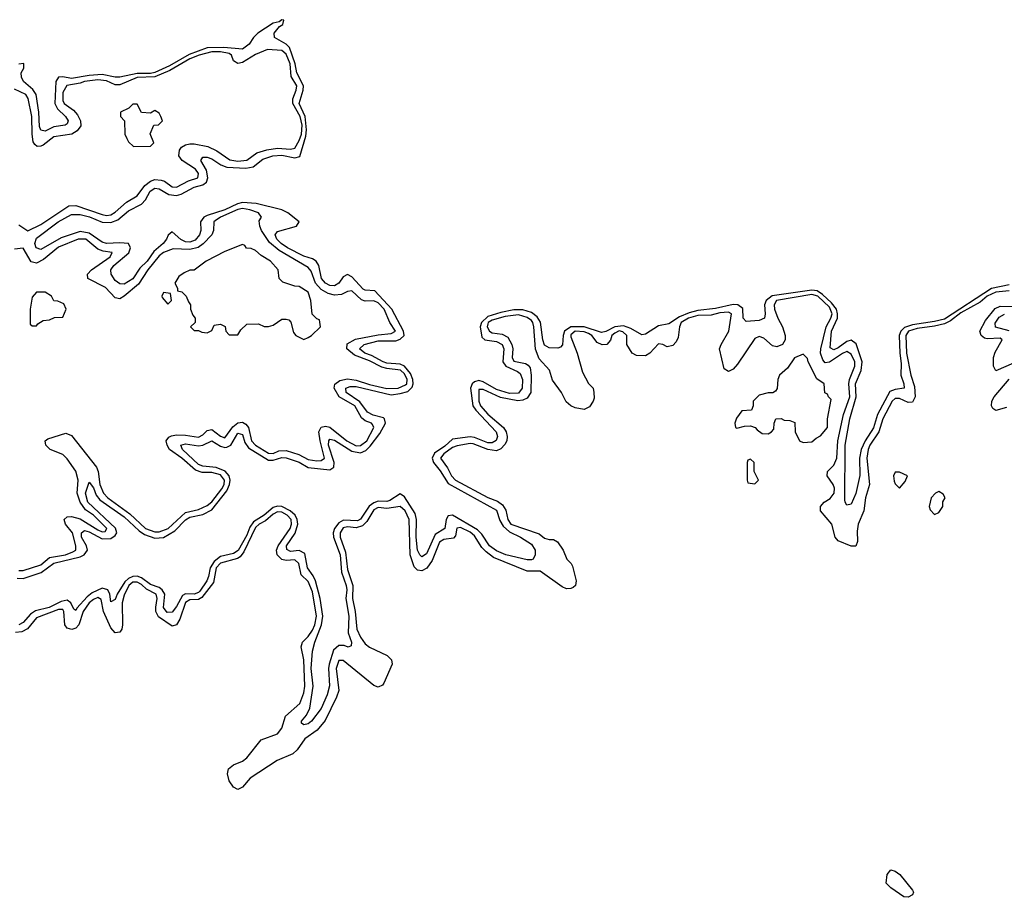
# Model space of a CAD drawing. Header units: inches. Extents: x 2668334 to 2765628, y 828034 to 955234.
# Tile 155 of 218: x 2752173 to 2756668, y 852886 to 856892. Entities that reach past the tile are written whole.
import ezdxf

# ---------------------------------------------------------------- set-up
doc = ezdxf.new("R2010")
doc.units = ezdxf.units.IN
doc.header["$MEASUREMENT"] = 0
doc.layers.add('C7855', color=7, linetype='Continuous')

msp = doc.modelspace()

# ---------------------------------------------------------------- linework, layer by layer
at = {"layer": 'C7855', "color": 4}
for points, elevation in [([(2752162.7, 854342.7), (2752190, 854341.8), (2752271.3, 854368.7), (2752330, 854410.9), (2752450, 854439.4), (2752468.4, 854450), (2752482.4, 854470), (2752478, 854490), (2752455, 854530), (2752455.1, 854550), (2752470, 854560.9), (2752490, 854555), (2752550, 854523), (2752590, 854523.7), (2752610, 854537.4), (2752617.3, 854550), (2752611, 854571), (2752484.4, 854690), (2752473.7, 854730), (2752490, 854781), (2752510, 854755.5), (2752522.3, 854722.3), (2752540.1, 854700.1), (2752650, 854622.9), (2752718.4, 854558.4), (2752742.6, 854542.6), (2752790, 854525), (2752830, 854528.6), (2752881.1, 854558.9), (2752930, 854608.3), (2752950, 854621.7), (2753010, 854633), (2753050, 854654.3), (2753118.7, 854741.3), (2753131.2, 854770), (2753133.9, 854790), (2753129.4, 854809.4), (2753110.9, 854830.9), (2753070, 854848.6), (2753010, 854853.7), (2752990, 854861.5), (2752916.3, 854930), (2752909.8, 854950.2), (2752930, 854955.5), (2752990, 854947.5), (2753010, 854949.2), (2753050, 854970.3), (2753090, 854945.4), (2753110, 854938.5), (2753119.7, 854940.3), (2753137.6, 854950), (2753170, 855004.2), (2753190, 854998.4), (2753202, 854962), (2753217.7, 854937.7), (2753310, 854882), (2753330, 854881.3), (2753370, 854893.4), (2753390, 854892.6), (2753450, 854872.6), (2753490, 854847.3), (2753590, 854837.6), (2753608.2, 854850), (2753609.8, 854870), (2753582.9, 854950), (2753584.7, 854970), (2753590, 854977), (2753610, 854973.4), (2753690, 854922.3), (2753730, 854915.3), (2753754.3, 854925.7), (2753774.2, 854945.8), (2753817.3, 855002.7), (2753843.5, 855050), (2753838.9, 855070), (2753834, 855074), (2753786.8, 855086.8), (2753761.2, 855101.2), (2753727, 855147), (2753664, 855190), (2753662.4, 855210), (2753682.3, 855217.7), (2753710, 855217.1), (2753870, 855180.1), (2753910, 855185), (2753944.8, 855195.2), (2753965.4, 855214.6), (2753970.5, 855230), (2753968.7, 855250), (2753957.1, 855277.1), (2753930.4, 855310.4), (2753910, 855319.6), (2753850, 855324), (2753833, 855330), (2753779.2, 855359.2), (2753749.6, 855370), (2753724.7, 855390), (2753746, 855410), (2753810, 855426.3), (2753890, 855426.8), (2753910, 855434.2), (2753928.6, 855450), (2753925.8, 855470), (2753872.2, 855570), (2753794.1, 855654.1), (2753750, 855657.7), (2753742, 855662), (2753690, 855717.6), (2753670, 855728.4), (2753650, 855718.7), (2753630, 855689.7), (2753610, 855676.9), (2753590, 855678), (2753570, 855688.7), (2753550.7, 855710.7), (2753538.8, 855770), (2753526.3, 855790), (2753510, 855800.3), (2753470, 855812.7), (2753396.3, 855850), (2753367.1, 855870), (2753347.4, 855890), (2753340.5, 855910), (2753350, 855925.5), (2753437.2, 855950), (2753449.5, 855970), (2753397.4, 856010), (2753370, 856023.5), (2753252.9, 856052.9), (2753190, 856057.5), (2753167.9, 856052.1), (2753110, 856023.6), (2753030, 855998.9), (2753013.7, 855990), (2752999.6, 855970), (2753000.9, 855930), (2752993.8, 855910), (2752974.4, 855885.6), (2752950, 855876.5), (2752930, 855878.4), (2752909.1, 855889.1), (2752870, 855923.6), (2752851.7, 855908.3), (2752844.4, 855890), (2752827.8, 855870), (2752785.8, 855834.2), (2752754.7, 855790), (2752722.1, 855757.9), (2752690.7, 855709.3), (2752650, 855684.7), (2752630, 855686), (2752610, 855702), (2752591.5, 855730), (2752589.6, 855750), (2752603.5, 855770), (2752672, 855828), (2752679.7, 855850), (2752669.7, 855869.7), (2752630, 855873.8), (2752569.9, 855869.9), (2752550, 855876.2), (2752490, 855917.8), (2752450, 855924.7), (2752363.1, 855896.9), (2752270, 855843.5), (2752248.6, 855850), (2752242, 855870), (2752250, 855895.3), (2752349.7, 855970), (2752410, 856002.8), (2752450, 856003.2), (2752491.9, 855991.9), (2752550, 855968.4), (2752590, 855966), (2752621.6, 855978.4), (2752670, 856019.7), (2752730, 856050.3), (2752747.6, 856070), (2752769.8, 856110), (2752790, 856122.8), (2752810, 856120.2), (2752853.8, 856093.8), (2752890, 856090.2), (2752910, 856095.2), (2752970, 856127.6), (2753010, 856138.2), (2753025.7, 856150), (2753032.5, 856170), (2753025.7, 856205.7), (2753000.7, 856250), (2753010, 856264), (2753030, 856264.4), (2753050, 856256.5), (2753092.4, 856230), (2753119, 856219), (2753205.2, 856214.8), (2753239, 856221), (2753283.9, 856256.1), (2753329.2, 856270), (2753370, 856273.2), (2753430, 856261.8), (2753452.9, 856267.1), (2753479.7, 856360.3), (2753483.4, 856390), (2753476, 856450), (2753449.2, 856510), (2753468.3, 856570), (2753468.4, 856590), (2753438.3, 856650), (2753430.8, 856690.8), (2753405, 856765), (2753390, 856780.3), (2753336.9, 856810), (2753334.7, 856830), (2753359.1, 856860.9), (2753375.1, 856870), (2753379, 856890), (2753370, 856892), (2753357.7, 856882.3), (2753330, 856876.1), (2753260.3, 856830), (2753240.2, 856810), (2753220.4, 856779.6), (2753190, 856757.4), (2753105.5, 856765.5), (2753030, 856763.2), (2752947.2, 856732.8), (2752858.1, 856681.9), (2752790, 856651.4), (2752770, 856647.1), (2752710, 856647.1), (2752630, 856629.2), (2752610, 856629.2), (2752550, 856642.5), (2752490, 856638), (2752410, 856623.2), (2752370, 856630.7), (2752350.2, 856629.8), (2752338.6, 856610), (2752334.5, 856510), (2752345.8, 856485.8), (2752383.1, 856450), (2752395.3, 856430), (2752390, 856417.2), (2752381, 856410), (2752330, 856403.5), (2752290, 856382.6), (2752270, 856387), (2752264.6, 856404.6), (2752260.7, 856470), (2752248, 856550), (2752232.8, 856572.8), (2752190.9, 856610), (2752182, 856630), (2752180.7, 856650), (2752193, 856670), (2752191.9, 856691.9), (2752170, 856689.2)], 4), ([(2752170, 855955.8), (2752210, 855928.4), (2752270, 855957.8), (2752398.4, 856041.6), (2752430, 856043.2), (2752550, 856002.6), (2752570, 855998.6), (2752590, 856001.3), (2752610, 856013.4), (2752660.6, 856059.4), (2752710, 856087.4), (2752744.8, 856135.2), (2752770, 856155.3), (2752790, 856162.2), (2752819.7, 856159.7), (2752834.7, 856154.7), (2752870, 856129.1), (2752890, 856127.1), (2752943.7, 856156.3), (2752986.6, 856170), (2752989.6, 856190), (2752975.4, 856210), (2752915.1, 856250), (2752899.6, 856270), (2752903.3, 856296.7), (2752912.3, 856310), (2752930, 856320.3), (2752950, 856325.7), (2752970, 856324.9), (2753033.1, 856313.1), (2753073.6, 856293.6), (2753132.3, 856252.3), (2753170, 856246), (2753210, 856250.3), (2753256.4, 856283.6), (2753301.5, 856298.5), (2753350, 856305.6), (2753410, 856301.6), (2753430, 856305.3), (2753450, 856341.1), (2753459.9, 856370), (2753463.1, 856410), (2753454.6, 856450), (2753420.3, 856510), (2753420.7, 856530), (2753435.9, 856570), (2753438.2, 856590), (2753413.4, 856633.4), (2753408.9, 856690), (2753390, 856734.7), (2753370, 856750.8), (2753304.4, 856755.6), (2753250, 856733.3), (2753190, 856696.3), (2753170, 856691.5), (2753150, 856703.7), (2753140.9, 856730), (2753130, 856737.5), (2753090, 856745.6), (2753050, 856745), (2752992.2, 856730), (2752950, 856712.6), (2752859.6, 856660.4), (2752790, 856631.9), (2752710, 856627.5), (2752630, 856594.7), (2752610, 856594.7), (2752570, 856613.3), (2752530, 856617.5), (2752470, 856610.5), (2752450, 856602), (2752388.5, 856591.5), (2752370, 856559), (2752370, 856522.8), (2752375.8, 856510), (2752418.4, 856478.4), (2752438, 856458), (2752451.7, 856430), (2752452.1, 856407.9), (2752435.5, 856384.5), (2752411.2, 856368.8), (2752330, 856357.7), (2752280, 856320), (2752270, 856314.3), (2752253.6, 856313.6), (2752242, 856322), (2752234.7, 856334.7), (2752229.8, 856369.8), (2752228.8, 856450), (2752212.3, 856532.3), (2752201.6, 856550), (2752150, 856574.7)], 8), ([(2752170, 854377.2), (2752190, 854377.5), (2752270, 854404.2), (2752310, 854436.5), (2752382.7, 854450), (2752416.8, 854463.2), (2752429.6, 854470), (2752429.6, 854490.4), (2752414.6, 854550), (2752383, 854590), (2752376.2, 854610), (2752390, 854622.4), (2752410, 854623.6), (2752450, 854612.9), (2752530, 854563.5), (2752550, 854553.7), (2752564.1, 854555.9), (2752570.9, 854570), (2752510.8, 854630), (2752474.5, 854654.5), (2752449.8, 854690), (2752436.1, 854730), (2752440.8, 854790), (2752430.5, 854830.5), (2752390, 854887.3), (2752370, 854907.8), (2752313.2, 854930), (2752292.7, 854950), (2752289.2, 854970), (2752301.6, 854978.4), (2752384, 855004), (2752410, 854994), (2752524.7, 854850), (2752532.4, 854830), (2752539.3, 854770), (2752555.5, 854730), (2752575.6, 854710), (2752676.5, 854636.5), (2752747.8, 854570), (2752790, 854554), (2752810, 854554), (2752851, 854570), (2752930, 854643.2), (2752990, 854656.3), (2753030, 854674.4), (2753050, 854691.5), (2753096.5, 854750), (2753107.1, 854770), (2753108.8, 854790), (2753090, 854813.7), (2753050, 854824.4), (2753005.8, 854825.8), (2752975.5, 854835.5), (2752913.5, 854890), (2752857.4, 854930), (2752846, 854950), (2752842.9, 854970), (2752854.2, 854985.8), (2752866.9, 854993.1), (2752890, 854996.9), (2752930, 854995.3), (2752990, 854986.9), (2753010, 854997.6), (2753030, 855017), (2753050, 855021.7), (2753090, 854990.3), (2753110, 854982.6), (2753145.9, 855034.1), (2753170, 855051.6), (2753190, 855054.6), (2753206.4, 855046.4), (2753218.5, 855030), (2753231.4, 854970), (2753250, 854950.3), (2753310, 854913.4), (2753330, 854912.4), (2753356.1, 854923.9), (2753390, 854925.8), (2753447.6, 854907.6), (2753490, 854883.9), (2753530, 854878.5), (2753550, 854879.6), (2753565.6, 854890), (2753545, 854970), (2753539.7, 855010), (2753550, 855032.2), (2753570, 855036.9), (2753590, 855031.7), (2753667.4, 854970), (2753710, 854946.8), (2753730, 854948.4), (2753757.6, 854970), (2753789.5, 855030), (2753783.6, 855043.6), (2753779.3, 855050), (2753750, 855061.1), (2753734, 855074), (2753704, 855130), (2753631.2, 855171.2), (2753608.5, 855210), (2753612.1, 855227.9), (2753635.4, 855244.6), (2753670, 855253), (2753710, 855247.2), (2753770, 855226.9), (2753850, 855208.2), (2753901.2, 855210), (2753935.3, 855224.7), (2753940.3, 855230), (2753942.3, 855250), (2753930, 855275.8), (2753911.7, 855291.7), (2753850, 855299.2), (2753826.5, 855306.5), (2753770, 855334.7), (2753701.2, 855361.2), (2753666.6, 855390), (2753668.2, 855411.8), (2753706.5, 855433.5), (2753810, 855454), (2753870, 855460.3), (2753889.5, 855470), (2753863.5, 855510), (2753837.8, 855570), (2753810, 855599.2), (2753790, 855608), (2753750, 855607.6), (2753733.7, 855613.7), (2753690, 855654), (2753670, 855652), (2753642.8, 855637.2), (2753610, 855634.8), (2753582.1, 855642.1), (2753550, 855659.8), (2753523.8, 855690), (2753504.4, 855744.4), (2753490, 855761.3), (2753357.8, 855837.8), (2753314.5, 855874.5), (2753277.4, 855930), (2753269.6, 855950), (2753266.3, 855973.7), (2753278, 855990), (2753264, 856010), (2753223.5, 856023.5), (2753190, 856030.5), (2753170, 856025.3), (2753090.4, 855990), (2753065.9, 855974.1), (2753060.3, 855970), (2753058, 855930), (2753050.2, 855909.8), (2753011.8, 855868.2), (2752988, 855852), (2752950, 855842.5), (2752874.5, 855845.5), (2752830, 855829.7), (2752810, 855814.7), (2752757.8, 855750), (2752715.2, 855684.8), (2752650, 855629.5), (2752630, 855618.4), (2752610, 855622.9), (2752564.5, 855670), (2752484, 855710), (2752483.7, 855730), (2752500.9, 855750), (2752586, 855810), (2752595.3, 855830), (2752554.9, 855834.9), (2752530, 855844.2), (2752475.6, 855890), (2752440.7, 855890), (2752350, 855853.3), (2752282, 855798), (2752250, 855781.3), (2752226.5, 855786.5), (2752190, 855849.2), (2752150, 855844.7)], 8), ([(2756690, 855655), (2756630, 855648.7), (2756590, 855630.5), (2756558, 855602), (2756470, 855554.3), (2756422.5, 855517.5), (2756395.9, 855504.1), (2756350, 855492.6), (2756270, 855482), (2756231.7, 855470), (2756218.8, 855450), (2756222.3, 855370), (2756241.7, 855270), (2756257.8, 855217.8), (2756262, 855170), (2756250, 855146), (2756230, 855144.4), (2756190, 855162.2), (2756176.7, 855163.3), (2756170, 855163.5), (2756156.5, 855150), (2756113.2, 855070), (2756095.9, 855010), (2756055, 854950), (2756046.2, 854930), (2756041.5, 854890), (2756052.9, 854770), (2756035.3, 854710), (2756027.8, 854650), (2756001.1, 854590), (2755997.1, 854557.1), (2755998.8, 854510), (2755990, 854489), (2755970, 854489.2), (2755910, 854512.7), (2755897, 854530), (2755881.6, 854590), (2755829.5, 854650), (2755829.6, 854670.4), (2755846, 854690), (2755872.9, 854707.1), (2755891, 854730), (2755893.7, 854753.7), (2755887.8, 854770), (2755859.5, 854810), (2755862, 854830), (2755890, 854858.4), (2755904.2, 854890), (2755908.7, 854970), (2755934.2, 855090), (2755962.9, 855170), (2755958.2, 855230), (2755961.6, 855250), (2755985.6, 855310), (2755986.2, 855330), (2755970, 855365.6), (2755950, 855376.9), (2755930, 855368.5), (2755870, 855328.3), (2755850, 855326.3), (2755839.3, 855339.3), (2755828.7, 855370), (2755830.8, 855390), (2755854.8, 855490), (2755876.8, 855530), (2755882.2, 855550), (2755870, 855580.3), (2755817.1, 855630), (2755790, 855637.3), (2755628.8, 855610), (2755618, 855590), (2755619.6, 855570), (2755634, 855530), (2755655.3, 855490), (2755668.2, 855450), (2755668, 855430), (2755656.3, 855410), (2755630, 855398.4), (2755610, 855402.9), (2755570, 855438.7), (2755550, 855445.6), (2755530, 855437), (2755450, 855319), (2755430, 855297.2), (2755410, 855286), (2755390, 855298), (2755367.8, 855390), (2755375.1, 855410), (2755411.1, 855470), (2755423.6, 855550), (2755410, 855557.6), (2755370, 855553.9), (2755330, 855542.8), (2755270, 855541.9), (2755226.3, 855530), (2755192.9, 855510), (2755185.3, 855490), (2755179, 855441), (2755170, 855421.2), (2755155.3, 855404.7), (2755130, 855398), (2755110, 855409.3), (2755090, 855412.7), (2755050.7, 855370), (2755030, 855357.6), (2754990, 855358.7), (2754969.4, 855370), (2754944.7, 855410), (2754945.1, 855450), (2754927.3, 855467.3), (2754910, 855471.1), (2754890, 855460.4), (2754877.4, 855450), (2754870, 855429.2), (2754854, 855410), (2754832.5, 855407.5), (2754810, 855418.4), (2754785.7, 855450), (2754770, 855459.4), (2754750, 855467.3), (2754710, 855469.7), (2754690, 855453.3), (2754690, 855444), (2754717.8, 855370), (2754743, 855283), (2754770, 855230.7), (2754790.8, 855210), (2754794.8, 855190), (2754796, 855164), (2754792, 855150), (2754774.4, 855125.6), (2754750, 855113.2), (2754710, 855120.9), (2754690, 855129.5), (2754668.3, 855148.3), (2754647.6, 855190), (2754606.4, 855246.4), (2754591.9, 855291.9), (2754544.4, 855344.4), (2754528.7, 855388.7), (2754520.9, 855490), (2754516.4, 855510), (2754510, 855518.3), (2754490, 855533.2), (2754450, 855544.4), (2754390, 855536.5), (2754330, 855519.8), (2754311.8, 855510), (2754310, 855504), (2754307.5, 855490), (2754318.4, 855470), (2754330, 855463.2), (2754376.7, 855456.7), (2754402.2, 855442.2), (2754420.8, 855410), (2754424.7, 855390), (2754421.1, 855350), (2754430, 855333.4), (2754483.2, 855323.2), (2754495.5, 855315.5), (2754503.2, 855303.2), (2754509.1, 855270), (2754506.7, 855190), (2754490, 855164.4), (2754470, 855154.8), (2754447.6, 855152.4), (2754367.7, 855167.7), (2754290, 855203.5), (2754270, 855204), (2754269.4, 855150), (2754277.2, 855130), (2754310, 855091.4), (2754381.7, 855030), (2754394.9, 855010), (2754399.1, 854990), (2754396.9, 854970), (2754387.8, 854952.2), (2754370, 854933.5), (2754350, 854924.5), (2754310, 854929.8), (2754244.3, 854955.7), (2754230, 854957.4), (2754170, 854947.1), (2754150, 854939.7), (2754110.4, 854910), (2754095.3, 854890), (2754127, 854847), (2754145.5, 854810), (2754163.7, 854790), (2754310, 854710.3), (2754354.5, 854694.5), (2754378, 854678), (2754392.4, 854652.4), (2754401.5, 854610), (2754415.5, 854590), (2754544.4, 854544.4), (2754570, 854526), (2754590, 854519.1), (2754610, 854519.1), (2754628.5, 854508.5), (2754654, 854470), (2754670.8, 854430), (2754690.4, 854410.4), (2754697, 854397), (2754714, 854330), (2754710.7, 854310), (2754699.5, 854300.5), (2754690, 854295.1), (2754670, 854294.5), (2754650, 854302.9), (2754550, 854375.1), (2754490, 854375.4), (2754336.6, 854436.6), (2754302.4, 854462.4), (2754283.4, 854483.4), (2754250, 854535.6), (2754230, 854552.5), (2754186.3, 854573.7), (2754169.1, 854570.9), (2754163.4, 854536.6), (2754154.3, 854525.7), (2754110, 854519.1), (2754090, 854507.3), (2754056.8, 854423.2), (2754031.4, 854388.6), (2754010, 854376.9), (2753990, 854379.6), (2753974.6, 854394.6), (2753956.8, 854450), (2753951.7, 854610), (2753933.5, 854650), (2753910, 854669.6), (2753850, 854661.4), (2753810, 854665.1), (2753790, 854654.2), (2753758.4, 854601.6), (2753738, 854582), (2753710, 854573), (2753670, 854577.4), (2753650, 854572.8), (2753636.1, 854550), (2753636.5, 854530), (2753660.9, 854460.9), (2753670, 854382.8), (2753694.4, 854310), (2753692.2, 854250), (2753705.2, 854190), (2753712.9, 854110), (2753730, 854073), (2753750, 854043.1), (2753770, 854028.4), (2753851, 853990), (2753870.7, 853970), (2753874, 853950), (2753836.1, 853863.9), (2753830, 853854), (2753810, 853845.2), (2753790, 853853.2), (2753650, 853967.3), (2753630, 853966.6), (2753618.5, 853930), (2753630.2, 853829.8), (2753620.3, 853799.7), (2753567.3, 853692.7), (2753531.3, 853648.7), (2753474.9, 853610), (2753440.8, 853559.2), (2753419.7, 853540.3), (2753349.2, 853510.8), (2753226, 853430), (2753190, 853388.7), (2753170, 853378), (2753150, 853388), (2753130, 853418), (2753122.7, 853450), (2753127.2, 853472.8), (2753150, 853490.8), (2753190, 853507.7), (2753210, 853522), (2753275.5, 853604.5), (2753350, 853632.7), (2753370, 853657.3), (2753386.6, 853713.4), (2753452.6, 853770), (2753470, 853818.8), (2753475.8, 853850), (2753470.7, 853970.7), (2753458.4, 854030), (2753465.1, 854050), (2753490, 854075.8), (2753510, 854105.3), (2753520.7, 854130), (2753528.8, 854170), (2753510, 854280.9), (2753490, 854327.3), (2753458.4, 854358.4), (2753447.6, 854410), (2753430, 854426), (2753390, 854423.9), (2753370, 854428.4), (2753348.4, 854450), (2753346.2, 854470), (2753352.8, 854490), (2753408.5, 854570), (2753414.5, 854590), (2753412.1, 854610), (2753395, 854630), (2753370, 854644), (2753350, 854646.3), (2753330, 854635.4), (2753295.1, 854604.9), (2753266.2, 854590), (2753250, 854573.8), (2753197.1, 854462.9), (2753179.5, 854440.5), (2753167.7, 854432.3), (2753090, 854411.4), (2753070.2, 854390), (2753057.5, 854322.5), (2753005.7, 854254.3), (2752990, 854244.8), (2752950, 854243.1), (2752930, 854232.1), (2752904.7, 854155.3), (2752890, 854129.2), (2752870, 854123.7), (2752807, 854167), (2752795.5, 854190), (2752794.4, 854210), (2752801.4, 854250), (2752796.4, 854270), (2752752.6, 854292.6), (2752730, 854314), (2752710, 854324.8), (2752690, 854324), (2752671.3, 854310), (2752650, 854265.1), (2752641.4, 854230), (2752643.1, 854130), (2752639.3, 854110), (2752630, 854096), (2752610, 854092.7), (2752590, 854116), (2752555.8, 854190), (2752545.4, 854245.4), (2752530, 854253.8), (2752510, 854245.3), (2752490, 854229.7), (2752463, 854190), (2752443.6, 854130), (2752430, 854114.3), (2752411.4, 854108.6), (2752390, 854115.1), (2752379.1, 854130), (2752375.5, 854190), (2752370, 854199.7), (2752350, 854199.8), (2752250, 854162.2), (2752208.8, 854111.2), (2752182.7, 854097.3), (2752154.4, 854094.4)], 8), ([(2756690, 855681), (2756610, 855665), (2756394.9, 855525.1), (2756350, 855513.9), (2756250, 855499.7), (2756213.3, 855486.7), (2756196.6, 855470), (2756188.7, 855450), (2756190.9, 855370), (2756197.7, 855322.3), (2756195.5, 855270), (2756210.2, 855230), (2756211.8, 855210), (2756170, 855203.7), (2756145.5, 855194.5), (2756090.2, 855090), (2756071.2, 855028.8), (2756032.7, 854970), (2756014.2, 854930), (2756008, 854890), (2756008.7, 854811.3), (2755990, 854728.7), (2755970, 854681.2), (2755950, 854675.3), (2755941.2, 854690), (2755940.7, 854700.7), (2755941.6, 854950), (2755962.6, 855070), (2755992.2, 855170), (2755989.8, 855230), (2756014.8, 855290), (2756020.2, 855330), (2755991.8, 855411.8), (2755970, 855429.8), (2755950, 855423.5), (2755910, 855393.5), (2755890, 855384.4), (2755873.4, 855393.4), (2755879.8, 855470), (2755907.1, 855530), (2755907.5, 855550), (2755902, 855570), (2755879.9, 855599.9), (2755838.3, 855638.3), (2755813.6, 855653.6), (2755790, 855657.7), (2755608.7, 855631.3), (2755582, 855610), (2755574, 855590), (2755577, 855550), (2755573, 855530), (2755550, 855518.7), (2755490, 855514.5), (2755476.2, 855530), (2755474.1, 855574.1), (2755451.8, 855590), (2755430, 855591.7), (2755350, 855573.5), (2755270, 855564.6), (2755230, 855554.3), (2755185.1, 855534.9), (2755136.7, 855503.3), (2755090, 855494), (2755030, 855455.8), (2755013.6, 855453.6), (2754962.9, 855482.9), (2754930, 855494.2), (2754890, 855490.5), (2754850, 855469), (2754830, 855463.4), (2754750, 855489.9), (2754690, 855490.5), (2754661, 855470), (2754654.3, 855450), (2754651.8, 855408.2), (2754642.5, 855397.5), (2754630, 855392.3), (2754590, 855393.6), (2754570, 855407), (2754561.8, 855430), (2754550.9, 855510.9), (2754536, 855536), (2754510, 855554.7), (2754470, 855567.5), (2754430, 855567.7), (2754370, 855556.2), (2754310, 855537.3), (2754281.5, 855510), (2754276.1, 855490), (2754283.1, 855443.1), (2754296.3, 855430), (2754350, 855422.9), (2754375.3, 855410), (2754384.2, 855390), (2754379.3, 855330), (2754392.9, 855310), (2754446.7, 855286.7), (2754457.6, 855277.6), (2754468.2, 855250), (2754467.9, 855210), (2754450, 855187.9), (2754410, 855186.4), (2754350, 855204.5), (2754290, 855238.7), (2754270, 855244.7), (2754250, 855239.4), (2754239.7, 855230), (2754231.6, 855210), (2754242.7, 855130), (2754255.6, 855110), (2754349, 855010), (2754354.9, 854990), (2754349.1, 854970.9), (2754330, 854959.8), (2754310, 854960.6), (2754250, 854984.1), (2754230, 854987.3), (2754150, 854976.5), (2754114.5, 854945.5), (2754066.6, 854913.4), (2754055.8, 854890), (2754062.2, 854870), (2754093, 854833), (2754130, 854774.7), (2754350, 854653.8), (2754365.6, 854605.6), (2754380, 854580), (2754410, 854553.8), (2754459.3, 854530), (2754510, 854498), (2754527.3, 854470), (2754526.8, 854450), (2754517.3, 854430), (2754510, 854426), (2754490, 854426.6), (2754393.2, 854450), (2754350, 854467.1), (2754318.7, 854490), (2754283.6, 854543.6), (2754263.9, 854563.9), (2754149.3, 854630.7), (2754130, 854627.6), (2754120.7, 854610), (2754114.6, 854570), (2754070, 854542), (2754030, 854454), (2754010, 854440.5), (2753999.6, 854450), (2753989.9, 854469.9), (2753983.9, 854530), (2753985.4, 854610), (2753978.5, 854638.5), (2753930, 854713.6), (2753910, 854728), (2753863.1, 854696.9), (2753850, 854693), (2753810, 854694.4), (2753790, 854687.2), (2753769.2, 854670.8), (2753730, 854612.7), (2753715.2, 854604.8), (2753652.2, 854607.8), (2753630, 854595.5), (2753610.9, 854570), (2753605.3, 854550), (2753606.6, 854530), (2753636.6, 854450), (2753643.2, 854370), (2753663.2, 854310), (2753666.3, 854290), (2753663, 854250), (2753675.5, 854170), (2753673.2, 854093.2), (2753687.7, 854050), (2753686.4, 854033.6), (2753672.7, 854027.3), (2753654.7, 854034.7), (2753630, 854035.8), (2753606.5, 854013.5), (2753585.8, 853950), (2753583.2, 853930), (2753588.1, 853851.9), (2753577.6, 853810), (2753550, 853747.3), (2753504.9, 853690), (2753490, 853678.4), (2753470, 853674), (2753460.2, 853680.2), (2753459.3, 853690), (2753482.3, 853717.7), (2753498, 853750), (2753513.1, 853850), (2753504.4, 853930), (2753510.9, 854009.1), (2753520.3, 854050), (2753551.6, 854130), (2753557.3, 854170), (2753545.4, 854250), (2753524.1, 854330), (2753513.9, 854353.9), (2753487.2, 854390), (2753475, 854455), (2753450, 854468.7), (2753410, 854463.8), (2753393, 854473), (2753392.2, 854490), (2753431.7, 854548.3), (2753443.7, 854590), (2753440.9, 854610), (2753430.4, 854630.4), (2753408.7, 854650), (2753370, 854669.3), (2753350, 854671.9), (2753330, 854665.6), (2753290, 854630.6), (2753240.8, 854599.2), (2753224.5, 854575.5), (2753210, 854539.7), (2753170.5, 854469.5), (2753150, 854455.2), (2753090, 854442.4), (2753060.8, 854419.2), (2753042.5, 854390), (2753035.9, 854350), (2753027.6, 854330), (2752996, 854284), (2752990, 854276.8), (2752970.6, 854270), (2752930, 854271.6), (2752916.7, 854263.3), (2752890, 854213.3), (2752870, 854187.1), (2752846.8, 854186.8), (2752830, 854209.3), (2752835.9, 854270), (2752823.9, 854290), (2752810, 854299.4), (2752770, 854313.2), (2752730, 854344.9), (2752710, 854351.3), (2752690, 854349.9), (2752670, 854340.6), (2752654, 854326), (2752619.1, 854270), (2752610, 854245.2), (2752590, 854235.3), (2752585.6, 854270), (2752575.4, 854290), (2752550, 854297.1), (2752504.9, 854275.1), (2752481.7, 854258.3), (2752434.8, 854205.2), (2752430, 854194.5), (2752420.5, 854200.5), (2752406.6, 854230), (2752390, 854242), (2752363.2, 854236.8), (2752308.8, 854208.8), (2752246.1, 854193.9), (2752222.3, 854177.7), (2752190, 854141), (2752170, 854129.8)], 4), ([(2756710, 855323.7), (2756629.6, 855289.6), (2756618.4, 855310), (2756619.2, 855350), (2756626, 855374), (2756658, 855430), (2756650, 855438.7), (2756590, 855435.1), (2756578.5, 855438.5), (2756562.4, 855450), (2756556.9, 855470), (2756581.8, 855518.2), (2756626.4, 855573.6), (2756650, 855584), (2756710, 855582.8)], 8), ([(2756690, 855471.7), (2756628.7, 855488.7), (2756626.6, 855506.6), (2756645.4, 855534.6), (2756670, 855548.1)], 4), ([(2756677.8, 855122.2), (2756630, 855107.6), (2756616.6, 855116.6), (2756609.6, 855130), (2756611.8, 855150), (2756621.6, 855170), (2756690, 855250.5)], 8)]:
    msp.add_lwpolyline(points, dxfattribs=dict(at, elevation=elevation))
for points, elevation in [([(2752710, 856506), (2752690, 856506), (2752671.6, 856488.4), (2752634, 856470), (2752634, 856450), (2752652, 856430), (2752654, 856370), (2752662, 856350), (2752670, 856334), (2752692.7, 856312.7), (2752770, 856314), (2752786, 856330), (2752768.4, 856371.6), (2752786, 856410), (2752807.3, 856412.7), (2752826, 856430), (2752818, 856450), (2752810, 856466), (2752790, 856478), (2752770, 856466), (2752730, 856468)], 12), ([(2753190, 855866), (2753110, 855834), (2753024.7, 855790), (2752970, 855748), (2752950, 855748), (2752923.6, 855736.4), (2752899.6, 855720.4), (2752882, 855690), (2752894, 855666), (2752894, 855654), (2752914, 855650), (2752934, 855630), (2752943.6, 855603.6), (2752954, 855590), (2752954, 855570), (2752963.6, 855543.6), (2752974, 855530), (2752974, 855510), (2752954, 855490), (2752970, 855474), (2752990, 855474), (2753005.4, 855465.4), (2753030, 855462), (2753050, 855474), (2753062, 855498), (2753090, 855502), (2753111.1, 855491.1), (2753114, 855470), (2753130, 855454), (2753170, 855454), (2753183.1, 855476.9), (2753210, 855502), (2753263.6, 855503.6), (2753290, 855491.3), (2753310, 855491.3), (2753330, 855498), (2753370, 855524.7), (2753390, 855524.7), (2753402, 855522), (2753411.6, 855511.6), (2753423.6, 855463.6), (2753434, 855450), (2753470, 855432), (2753490, 855442), (2753506, 855450), (2753546, 855490), (2753542, 855522), (2753530, 855526), (2753508.4, 855548.4), (2753502, 855610), (2753490, 855648), (2753450, 855674), (2753430, 855675.3), (2753374.6, 855694.6), (2753358, 855710), (2753354, 855750), (2753319, 855790), (2753276, 855816), (2753250, 855838), (2753230, 855848), (2753208.4, 855848.4), (2753202, 855862)], 12), ([(2752290, 855648), (2752250, 855648), (2752230, 855626), (2752221, 855570), (2752222, 855502), (2752230, 855494), (2752250, 855494), (2752256.4, 855503.6), (2752280.4, 855519.6), (2752310, 855522), (2752332.7, 855532.7), (2752370, 855534), (2752386, 855570), (2752375.3, 855595.3), (2752347.3, 855607.3), (2752328.7, 855608.7), (2752318, 855630)], 12), ([(2752830, 855646), (2752822, 855630), (2752823.6, 855623.6), (2752850, 855594), (2752866, 855610), (2752862, 855642)], 12), ([(2755750, 855366), (2755710, 855348), (2755679.1, 855300.9), (2755642, 855270), (2755634, 855250), (2755631.6, 855208.4), (2755623.6, 855196.4), (2755611.6, 855188.4), (2755590, 855188), (2755550, 855178), (2755522, 855150), (2755522, 855130), (2755514, 855110), (2755470, 855106), (2755446.4, 855073.6), (2755438, 855050), (2755442, 855030), (2755446.8, 855026.8), (2755483.1, 855036.9), (2755510, 855038), (2755530.9, 855030.9), (2755539.6, 855019.6), (2755563.6, 855003.6), (2755590, 855002), (2755606, 855010), (2755616.4, 855023.6), (2755618, 855050), (2755626, 855070), (2755650, 855072), (2755663.6, 855063.6), (2755690, 855062), (2755712.7, 855052.7), (2755714, 855010), (2755734, 854970), (2755750, 854962), (2755790, 854964.7), (2755810, 854982), (2755830, 854992), (2755862, 855030), (2755862, 855070), (2755878, 855158), (2755866, 855170), (2755862, 855182), (2755848.4, 855188.4), (2755846, 855230), (2755813.2, 855253.2), (2755773.2, 855330), (2755770, 855346)], 12), ([(2755510, 854886), (2755498, 854882), (2755494, 854870), (2755494, 854790), (2755498, 854778), (2755530, 854774), (2755546, 854790), (2755526, 854830), (2755526, 854870)], 12), ([(2756190, 854826), (2756170, 854826), (2756162, 854810), (2756165.4, 854785.4), (2756170, 854774), (2756190, 854754), (2756216.4, 854783.6), (2756226, 854810)], 12), ([(2756370, 854738), (2756354, 854730), (2756334, 854710), (2756324.7, 854670), (2756330, 854654), (2756350, 854634), (2756370, 854642), (2756388, 854670), (2756388.4, 854691.6), (2756398, 854710), (2756390, 854726)], 12), ([(2756230, 852886), (2756210, 852888), (2756150, 852928.7), (2756128.7, 852950), (2756134, 852990), (2756150, 853011.3), (2756170, 853006), (2756191.3, 852990), (2756250, 852918), (2756254, 852910), (2756250, 852898)], 8)]:
    msp.add_lwpolyline(points, close=True, dxfattribs=dict(at, elevation=elevation))

doc.saveas('drawing.dxf')
